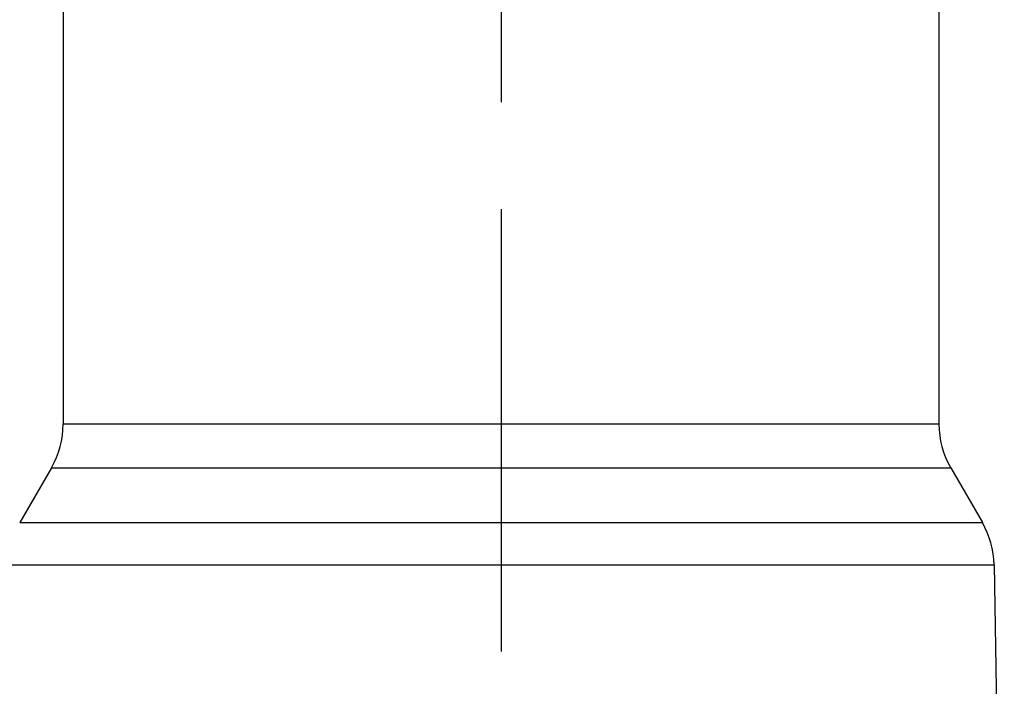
# Model space of a CAD drawing. Header units: millimetres. Extents: x 415 to 585, y 401 to 599.
# Tile 4 of 7: x 505 to 550, y 487 to 518. Entities that reach past the tile are written whole.
import ezdxf

# ---------------------------------------------------------------- set-up
doc = ezdxf.new("R2010")
doc.units = ezdxf.units.MM
doc.header["$LTSCALE"] = 65.185185
doc.linetypes.add('CENTER', pattern=[0.6, 0.375, -0.075, 0.075, -0.075])
doc.layers.add('KONST.EL_MIT_GEO', color=7, linetype='CONTINUOUS')

msp = doc.modelspace()

# ---------------------------------------------------------------- linework, layer by layer
at = {"layer": 'KONST.EL_MIT_GEO', "color": 2, "linetype": 'CENTER'}
msp.add_line((527.25, 548.25), (527.25, 488.92), dxfattribs=at)
at = {"layer": 'KONST.EL_MIT_GEO', "color": 7, "linetype": 'Continuous'}
for p, q in [((507.25, 540.75), (507.25, 499.322)), ((547.25, 540.75), (547.25, 499.322)), ((507.25, 499.322), (547.25, 499.322)), ((506.714, 497.322), (505.267, 494.816)), ((506.714, 497.322), (547.786, 497.322)), ((547.786, 497.322), (549.233, 494.816)), ((505.267, 494.816), (549.233, 494.816)), ((504.877, 492.886), (549.768, 492.886)), ((549.768, 492.886), (550.235, 466.137))]:
    msp.add_line(p, q, dxfattribs=at)
for centre, start, end in [((503.25, 499.322), 330, 360), ((551.25, 499.322), 180, 210), ((545.769, 492.816), 1, 30)]:
    msp.add_arc(centre, 4, start, end, dxfattribs=at)

doc.saveas('drawing.dxf')
